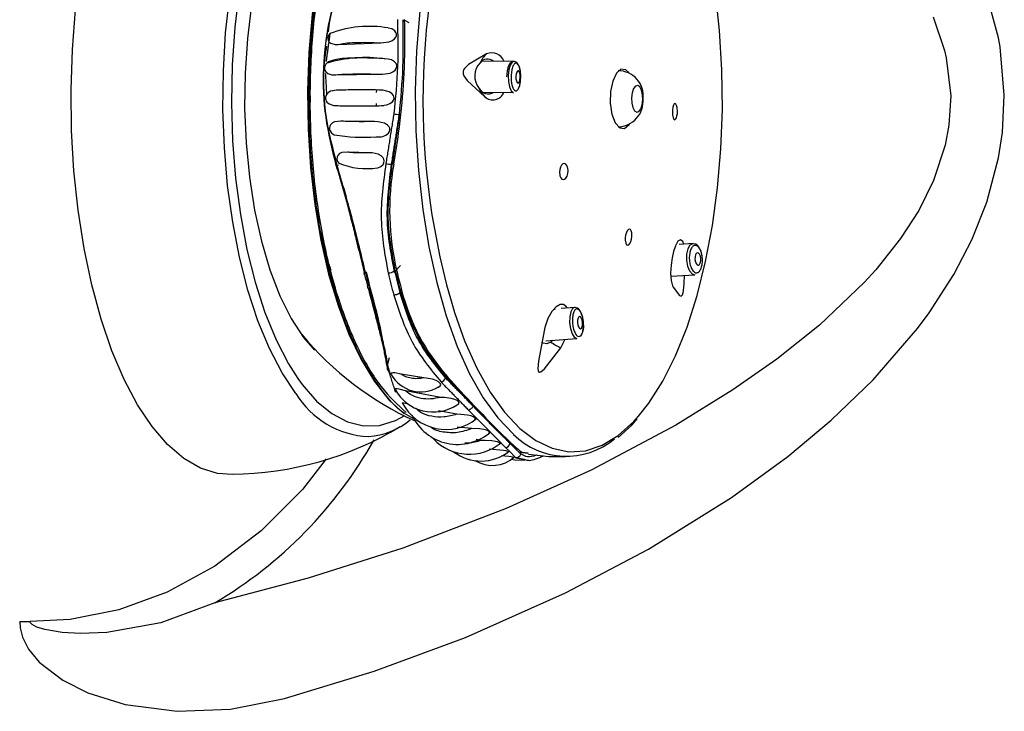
# Model space of a CAD drawing. Header units: millimetres. Extents: x 4906.17 to 4907.31, y 4759.5 to 4761.8.
# Tile 34 of 39: x 4906.5353 to 4906.6145, y 4760.895 to 4760.9506. Entities that reach past the tile are written whole.
import ezdxf

# ---------------------------------------------------------------- set-up
doc = ezdxf.new("R2010")
doc.units = ezdxf.units.MM
doc.layers.add('SANINDUSA', color=3, linetype='Continuous')

msp = doc.modelspace()

# ---------------------------------------------------------------- linework, layer by layer
at = {"layer": 'SANINDUSA'}
for p, q in [((4906.614020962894, 4760.949185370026), (4906.613105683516, 4760.952618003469)), ((4906.608786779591, 4760.950864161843), (4906.609702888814, 4760.948148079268)), ((4906.566642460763, 4760.950372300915), (4906.56625131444, 4760.950585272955)), ((4906.614155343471, 4760.94844630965), (4906.614020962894, 4760.949185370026)), ((4906.560950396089, 4760.948649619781), (4906.564376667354, 4760.948772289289)), ((4906.614499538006, 4760.944577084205), (4906.614155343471, 4760.94844630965)), ((4906.609702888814, 4760.948148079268), (4906.609838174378, 4760.947565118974)), ((4906.609838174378, 4760.947565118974), (4906.61019139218, 4760.944518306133)), ((4906.575068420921, 4760.947277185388), (4906.572534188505, 4760.947295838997)), ((4906.56404001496, 4760.944776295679), (4906.564042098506, 4760.94497997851)), ((4906.57263166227, 4760.944795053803), (4906.575050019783, 4760.944777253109)), ((4906.61019139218, 4760.944518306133), (4906.610052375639, 4760.942143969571)), ((4906.614349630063, 4760.941560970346), (4906.614499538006, 4760.944577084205)), ((4906.564040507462, 4760.943705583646), (4906.564039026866, 4760.943893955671)), ((4906.563870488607, 4760.942443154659), (4906.561152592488, 4760.942482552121)), ((4906.610052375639, 4760.942143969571), (4906.609752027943, 4760.940536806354)), ((4906.614040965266, 4760.939525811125), (4906.614349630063, 4760.941560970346)), ((4906.609752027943, 4760.940536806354), (4906.608819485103, 4760.937704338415)), ((4906.563484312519, 4760.939927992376), (4906.561719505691, 4760.939988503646)), ((4906.560968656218, 4760.938947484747), (4906.560874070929, 4760.938924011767)), ((4906.565293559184, 4760.939019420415), (4906.565244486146, 4760.9390298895)), ((4906.565295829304, 4760.939020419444), (4906.565421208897, 4760.939075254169)), ((4906.613095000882, 4760.93595963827), (4906.614040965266, 4760.939525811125)), ((4906.589487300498, 4760.932627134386), (4906.58835938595, 4760.932563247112)), ((4906.606163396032, 4760.933032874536), (4906.604170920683, 4760.930531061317)), ((4906.565461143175, 4760.930442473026), (4906.565542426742, 4760.93042512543)), ((4906.565542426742, 4760.93042512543), (4906.565955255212, 4760.930874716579)), ((4906.587690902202, 4760.930020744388), (4906.58960842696, 4760.930130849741)), ((4906.604170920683, 4760.930531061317), (4906.603230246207, 4760.929496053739)), ((4906.608449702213, 4760.927078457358), (4906.610432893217, 4760.930149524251)), ((4906.603230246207, 4760.929496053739), (4906.599637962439, 4760.926080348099)), ((4906.56593455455, 4760.928871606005), (4906.565902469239, 4760.928694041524)), ((4906.56593455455, 4760.928871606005), (4906.566020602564, 4760.928979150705)), ((4906.578299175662, 4760.927365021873), (4906.578382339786, 4760.927360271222)), ((4906.579953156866, 4760.927504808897), (4906.578878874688, 4760.927422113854)), ((4906.580394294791, 4760.927223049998), (4906.580354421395, 4760.927285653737)), ((4906.607515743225, 4760.925816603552), (4906.608449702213, 4760.927078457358)), ((4906.603958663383, 4760.921689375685), (4906.607515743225, 4760.925816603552)), ((4906.558169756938, 4760.925072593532), (4906.559031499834, 4760.924063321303)), ((4906.577639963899, 4760.924819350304), (4906.580145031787, 4760.925012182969)), ((4906.578200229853, 4760.924862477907), (4906.578032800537, 4760.924710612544)), ((4906.578841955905, 4760.924256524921), (4906.579200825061, 4760.924939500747)), ((4906.565046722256, 4760.923459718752), (4906.564911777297, 4760.922927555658)), ((4906.557696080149, 4760.92179754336), (4906.558045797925, 4760.921313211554)), ((4906.567827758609, 4760.92183500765), (4906.566002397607, 4760.922147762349)), ((4906.569585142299, 4760.921833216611), (4906.569604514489, 4760.921940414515)), ((4906.569604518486, 4760.921940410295), (4906.569606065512, 4760.92194426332)), ((4906.569192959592, 4760.920271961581), (4906.566360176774, 4760.920789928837)), ((4906.592670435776, 4760.920869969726), (4906.588085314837, 4760.918044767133)), ((4906.570490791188, 4760.918911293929), (4906.569004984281, 4760.919196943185)), ((4906.571789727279, 4760.919582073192), (4906.571788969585, 4760.919579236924)), ((4906.571692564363, 4760.917755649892), (4906.570511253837, 4760.917879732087)), ((4906.573498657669, 4760.917927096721), (4906.573480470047, 4760.917826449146)), ((4906.572443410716, 4760.916815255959), (4906.572048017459, 4760.916896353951)), ((4906.575634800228, 4760.915844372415), (4906.575641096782, 4760.915916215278)), ((4906.575634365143, 4760.915839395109), (4906.57561499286, 4760.91573219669)), ((4906.576260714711, 4760.915746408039), (4906.575755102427, 4760.915831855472)), ((4906.592574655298, 4760.912210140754), (4906.597086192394, 4760.915505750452)), ((4906.574454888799, 4760.911344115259), (4906.566138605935, 4760.908159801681)), ((4906.571189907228, 4760.900969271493), (4906.579230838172, 4760.904555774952)), ((4906.53534389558, 4760.902247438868), (4906.536178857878, 4760.902247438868))]:
    msp.add_line(p, q, dxfattribs=at)
at = {"layer": 'SANINDUSA', "flags": 128}
for points in [[(4906.575031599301, 4760.97122060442), (4906.574285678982, 4760.970488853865), (4906.573076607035, 4760.968991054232), (4906.571946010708, 4760.967182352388), (4906.570908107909, 4760.965085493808), (4906.569975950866, 4760.962726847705), (4906.569161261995, 4760.960136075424), (4906.568474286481, 4760.957345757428), (4906.56792366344, 4760.954390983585), (4906.567516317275, 4760.951308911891), (4906.567257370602, 4760.948138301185), (4906.567150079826, 4760.944919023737), (4906.56719579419, 4760.941691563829), (4906.567393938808, 4760.938496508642), (4906.567742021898, 4760.935374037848), (4906.568235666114, 4760.932363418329), (4906.568868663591, 4760.929502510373), (4906.56963305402, 4760.926827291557), (4906.570519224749, 4760.92437140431), (4906.571516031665, 4760.922165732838), (4906.572610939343, 4760.920238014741), (4906.573790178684, 4760.918612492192), (4906.575038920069, 4760.91730960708), (4906.5750513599, 4760.917298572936)], [(4906.567569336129, 4760.970401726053), (4906.566771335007, 4760.969959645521), (4906.565530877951, 4760.968972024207), (4906.564347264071, 4760.967650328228), (4906.563236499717, 4760.966012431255), (4906.562213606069, 4760.964080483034), (4906.56129241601, 4760.961880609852), (4906.560485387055, 4760.959442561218), (4906.559803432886, 4760.956799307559), (4906.559255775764, 4760.953986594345), (4906.558849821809, 4760.951042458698), (4906.558591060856, 4760.948006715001), (4906.558482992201, 4760.94492041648), (4906.558527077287, 4760.941825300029), (4906.558722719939, 4760.938763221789), (4906.559067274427, 4760.935775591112), (4906.559556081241, 4760.93290281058), (4906.560182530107, 4760.930183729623), (4906.56093814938, 4760.927655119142), (4906.561812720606, 4760.92535117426), (4906.562794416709, 4760.923303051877), (4906.563869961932, 4760.921538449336), (4906.565024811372, 4760.920081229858), (4906.566243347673, 4760.918951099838)], [(4906.559533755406, 4760.968869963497), (4906.558958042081, 4760.968307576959), (4906.55780924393, 4760.966900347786), (4906.556737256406, 4760.965187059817), (4906.555756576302, 4760.963190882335), (4906.554880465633, 4760.960938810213), (4906.554120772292, 4760.958461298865), (4906.553487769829, 4760.955791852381), (4906.552990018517, 4760.952966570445), (4906.552634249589, 4760.95002366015), (4906.552425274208, 4760.947002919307), (4906.552365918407, 4760.943945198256), (4906.552456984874, 4760.940891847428), (4906.552697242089, 4760.937884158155), (4906.553083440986, 4760.934962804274), (4906.553610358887, 4760.932167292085), (4906.554270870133, 4760.929535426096), (4906.555056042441, 4760.927102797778), (4906.555955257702, 4760.924902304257), (4906.556956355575, 4760.922963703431), (4906.557696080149, 4760.92179754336)], [(4906.559584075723, 4760.964989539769), (4906.558672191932, 4760.964084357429), (4906.557634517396, 4760.962696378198), (4906.556680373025, 4760.961005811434), (4906.555825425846, 4760.959040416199), (4906.555083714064, 4760.956832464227), (4906.55446741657, 4760.954418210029), (4906.553986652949, 4760.951837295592), (4906.553649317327, 4760.949132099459), (4906.553460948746, 4760.946347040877), (4906.553424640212, 4760.943527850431), (4906.553540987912, 4760.940720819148), (4906.553808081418, 4760.937972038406), (4906.554221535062, 4760.935326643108), (4906.554774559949, 4760.932828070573), (4906.555458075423, 4760.930517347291), (4906.55626085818, 4760.928432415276), (4906.55716972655, 4760.926607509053), (4906.558169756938, 4760.925072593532)], [(4906.585098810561, 4760.918758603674), (4906.585917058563, 4760.919797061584), (4906.587036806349, 4760.921560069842), (4906.588066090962, 4760.923608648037), (4906.58899196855, 4760.92591703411), (4906.589802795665, 4760.928456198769), (4906.590488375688, 4760.931194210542), (4906.59104008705, 4760.934096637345), (4906.591450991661, 4760.937126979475), (4906.591715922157, 4760.940247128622), (4906.591831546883, 4760.943417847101), (4906.591796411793, 4760.946599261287), (4906.59161095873, 4760.94975136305), (4906.591277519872, 4760.952834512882), (4906.591121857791, 4760.953921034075)], [(4906.557536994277, 4760.920584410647), (4906.556432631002, 4760.92225361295), (4906.555415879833, 4760.924209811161), (4906.554499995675, 4760.926427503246), (4906.553696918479, 4760.928877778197), (4906.553017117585, 4760.931528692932), (4906.552469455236, 4760.934345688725), (4906.55206107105, 4760.937292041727), (4906.551797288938, 4760.940329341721), (4906.551681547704, 4760.943417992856), (4906.551715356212, 4760.946517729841), (4906.551898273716, 4760.949588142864), (4906.552227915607, 4760.952589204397)], [(4906.552421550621, 4760.914064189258), (4906.551243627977, 4760.914152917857), (4906.549873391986, 4760.914583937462), (4906.548530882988, 4760.915362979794), (4906.547231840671, 4760.916480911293), (4906.54599149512, 4760.917924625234), (4906.544824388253, 4760.919677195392), (4906.543744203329, 4760.921718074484), (4906.542763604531, 4760.924023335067), (4906.541894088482, 4760.926565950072), (4906.541145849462, 4760.929316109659), (4906.540527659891, 4760.932241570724), (4906.540046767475, 4760.935308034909), (4906.53970881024, 4760.938479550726), (4906.539517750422, 4760.941718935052), (4906.539475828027, 4760.944988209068), (4906.539583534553, 4760.948249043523), (4906.539839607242, 4760.951463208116)], [(4906.564376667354, 4760.948772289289), (4906.565022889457, 4760.948853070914), (4906.565262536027, 4760.948945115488), (4906.56548099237, 4760.949096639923), (4906.565575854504, 4760.949215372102), (4906.565630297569, 4760.949359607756), (4906.565630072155, 4760.94948904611), (4906.565593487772, 4760.949597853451), (4906.565490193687, 4760.94973558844), (4906.565264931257, 4760.949885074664), (4906.564971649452, 4760.949960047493)], [(4906.560269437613, 4760.949515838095), (4906.560232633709, 4760.94947764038), (4906.560162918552, 4760.949355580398), (4906.560120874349, 4760.949211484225), (4906.560117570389, 4760.949086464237), (4906.560139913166, 4760.948985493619), (4906.560207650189, 4760.948862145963), (4906.560362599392, 4760.948735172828), (4906.560714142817, 4760.948646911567), (4906.560950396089, 4760.948649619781), (4906.560950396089, 4760.948649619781)], [(4906.572879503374, 4760.947878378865), (4906.571430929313, 4760.947037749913), (4906.571095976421, 4760.94671269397), (4906.571025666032, 4760.946588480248), (4906.570992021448, 4760.946476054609), (4906.570985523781, 4760.946370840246), (4906.571000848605, 4760.946267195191), (4906.571059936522, 4760.946109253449), (4906.571320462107, 4760.945737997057), (4906.572748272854, 4760.944434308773)], [(4906.560684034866, 4760.947414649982), (4906.560148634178, 4760.947253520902), (4906.559955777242, 4760.94705986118), (4906.559895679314, 4760.946942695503), (4906.559861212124, 4760.946804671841), (4906.559861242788, 4760.94667379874), (4906.559886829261, 4760.946565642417), (4906.559957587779, 4760.946434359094), (4906.560111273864, 4760.946297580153), (4906.560440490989, 4760.946194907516), (4906.560638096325, 4760.946188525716)], [(4906.564499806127, 4760.946249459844), (4906.565124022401, 4760.946337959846), (4906.565339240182, 4760.946432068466), (4906.565530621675, 4760.946580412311), (4906.565619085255, 4760.946706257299), (4906.565663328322, 4760.94685680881), (4906.565653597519, 4760.946988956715), (4906.56560775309, 4760.947102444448), (4906.565488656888, 4760.947246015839), (4906.565241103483, 4760.947396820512), (4906.564959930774, 4760.947459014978)], [(4906.564961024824, 4760.947470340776), (4906.564695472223, 4760.947483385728), (4906.564645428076, 4760.947484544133)], [(4906.57506783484, 4760.947265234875), (4906.574953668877, 4760.947257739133), (4906.574751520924, 4760.947102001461), (4906.57465301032, 4760.946933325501), (4906.574585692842, 4760.946749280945), (4906.574534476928, 4760.946530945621), (4906.574498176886, 4760.946243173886), (4906.574489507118, 4760.946031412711)], [(4906.575068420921, 4760.947277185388), (4906.574935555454, 4760.947220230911), (4906.574783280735, 4760.946986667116), (4906.57467301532, 4760.94660703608), (4906.574621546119, 4760.946139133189), (4906.574636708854, 4760.945654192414), (4906.574716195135, 4760.945226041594), (4906.574847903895, 4760.944919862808), (4906.57501178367, 4760.944782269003), (4906.575050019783, 4760.944777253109)], [(4906.575605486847, 4760.946366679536), (4906.575597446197, 4760.946484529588), (4906.575569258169, 4760.946637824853), (4906.575506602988, 4760.946857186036), (4906.575423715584, 4760.947035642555), (4906.575304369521, 4760.947182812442), (4906.57513601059, 4760.947269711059), (4906.57506783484, 4760.947265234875)], [(4906.560638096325, 4760.946188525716), (4906.562420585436, 4760.946232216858), (4906.564499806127, 4760.946249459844)], [(4906.575234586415, 4760.946069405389), (4906.575240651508, 4760.945875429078), (4906.575272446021, 4760.94570416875), (4906.575325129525, 4760.945581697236), (4906.575390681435, 4760.945526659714), (4906.575459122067, 4760.945547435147), (4906.575520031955, 4760.945640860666), (4906.575564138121, 4760.94579271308), (4906.575584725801, 4760.945979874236), (4906.575578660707, 4760.946173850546), (4906.575546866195, 4760.946345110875), (4906.575494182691, 4760.946467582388), (4906.575428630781, 4760.946522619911), (4906.575360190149, 4760.946501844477), (4906.575299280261, 4760.946408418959), (4906.575255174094, 4760.946256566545), (4906.575234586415, 4760.946069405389)], [(4906.584305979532, 4760.946387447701), (4906.58407779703, 4760.946595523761), (4906.583682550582, 4760.946642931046), (4906.583309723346, 4760.946328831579), (4906.583016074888, 4760.945701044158), (4906.582846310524, 4760.944855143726), (4906.582826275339, 4760.943919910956), (4906.58295901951, 4760.943037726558), (4906.583224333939, 4760.942342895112), (4906.58358182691, 4760.941941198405), (4906.583977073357, 4760.94189379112), (4906.584349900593, 4760.942207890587), (4906.584371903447, 4760.942239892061)], [(4906.584952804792, 4760.943191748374), (4906.585129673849, 4760.943240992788), (4906.5852851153, 4760.943446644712), (4906.585395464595, 4760.943777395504), (4906.585443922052, 4760.944182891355), (4906.585423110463, 4760.944601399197), (4906.585336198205, 4760.944969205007), (4906.585196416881, 4760.94523031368), (4906.585025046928, 4760.945344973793), (4906.584848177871, 4760.945295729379), (4906.58469273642, 4760.945090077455), (4906.584582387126, 4760.944759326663), (4906.584533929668, 4760.944353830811), (4906.584554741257, 4760.943935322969), (4906.584641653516, 4760.943567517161), (4906.584781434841, 4760.943306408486), (4906.584952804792, 4760.943191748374)], [(4906.560809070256, 4760.944961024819), (4906.560325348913, 4760.94487537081), (4906.560165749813, 4760.944785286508), (4906.560026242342, 4760.94464110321), (4906.559965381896, 4760.944523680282), (4906.559933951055, 4760.944380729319), (4906.559939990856, 4760.94425303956), (4906.559969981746, 4760.944147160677), (4906.560047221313, 4760.944013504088), (4906.560212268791, 4760.943867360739), (4906.560571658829, 4760.943743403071), (4906.560808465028, 4760.943725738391)], [(4906.56054663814, 4760.944924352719), (4906.560523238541, 4760.944923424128), (4906.560481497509, 4760.944919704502)], [(4906.564230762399, 4760.943710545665), (4906.564871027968, 4760.943790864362), (4906.565103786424, 4760.943885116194), (4906.565310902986, 4760.944040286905), (4906.565396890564, 4760.944161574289), (4906.56544056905, 4760.944308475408), (4906.565430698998, 4760.944439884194), (4906.565386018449, 4760.944550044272), (4906.565272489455, 4760.94468912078), (4906.565036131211, 4760.944839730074), (4906.564546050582, 4760.944964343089), (4906.564232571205, 4760.944980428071)], [(4906.56460888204, 4760.944953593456), (4906.564519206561, 4760.944954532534), (4906.564422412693, 4760.944955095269)], [(4906.560484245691, 4760.943764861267), (4906.56051922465, 4760.943762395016), (4906.560550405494, 4760.943761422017)], [(4906.564419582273, 4760.943737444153), (4906.564529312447, 4760.943737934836), (4906.564618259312, 4760.94373865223)], [(4906.587842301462, 4760.942911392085), (4906.587884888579, 4760.942745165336), (4906.587942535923, 4760.942635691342), (4906.588009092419, 4760.942594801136), (4906.588077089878, 4760.942627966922), (4906.588138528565, 4760.942731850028), (4906.588186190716, 4760.942894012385), (4906.588214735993, 4760.943095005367), (4906.588221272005, 4760.943311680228), (4906.588205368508, 4760.943520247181), (4906.588196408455, 4760.943577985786), (4906.588153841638, 4760.943744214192), (4906.588096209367, 4760.943853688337), (4906.588029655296, 4760.943894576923), (4906.587961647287, 4760.943861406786), (4906.587900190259, 4760.943757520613), (4906.587852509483, 4760.943595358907), (4906.587823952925, 4760.943394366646), (4906.587817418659, 4760.94317768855), (4906.587833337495, 4760.94296911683), (4906.587842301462, 4760.942911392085)], [(4906.561152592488, 4760.942482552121), (4906.560663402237, 4760.942427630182), (4906.560479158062, 4760.942340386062), (4906.560323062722, 4760.94218353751), (4906.560269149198, 4760.942068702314), (4906.560246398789, 4760.941929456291), (4906.560259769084, 4760.941803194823), (4906.56029704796, 4760.94169484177), (4906.560386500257, 4760.941555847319), (4906.560570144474, 4760.941402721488), (4906.560634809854, 4760.941380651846)], [(4906.563915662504, 4760.94117880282), (4906.564530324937, 4760.941245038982), (4906.564784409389, 4760.941343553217), (4906.565005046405, 4760.941518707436), (4906.565078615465, 4760.941639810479), (4906.565109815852, 4760.941783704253), (4906.565091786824, 4760.94191252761), (4906.565040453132, 4760.942022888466), (4906.564917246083, 4760.942162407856), (4906.564669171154, 4760.942310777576), (4906.564160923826, 4760.942429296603), (4906.563870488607, 4760.942443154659)], [(4906.563993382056, 4760.941205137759), (4906.564336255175, 4760.941213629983), (4906.564392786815, 4760.941216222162)], [(4906.561719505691, 4760.939988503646), (4906.561236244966, 4760.939950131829), (4906.561059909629, 4760.939870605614), (4906.560915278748, 4760.939724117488), (4906.560861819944, 4760.939600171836), (4906.560846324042, 4760.939450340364), (4906.560869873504, 4760.939315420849), (4906.560920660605, 4760.939195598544), (4906.560994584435, 4760.939096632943)], [(4906.564099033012, 4760.938731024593), (4906.564140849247, 4760.938735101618), (4906.564363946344, 4760.938826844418), (4906.564551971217, 4760.938989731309), (4906.564621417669, 4760.939120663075), (4906.564643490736, 4760.939275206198), (4906.564615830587, 4760.939412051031), (4906.564553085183, 4760.939531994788), (4906.564416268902, 4760.939676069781), (4906.564163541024, 4760.939817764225), (4906.563673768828, 4760.939919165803), (4906.563484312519, 4760.939927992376), (4906.563484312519, 4760.939927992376)], [(4906.579393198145, 4760.93875614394), (4906.579329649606, 4760.938921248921), (4906.579238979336, 4760.939030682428), (4906.579131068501, 4760.939072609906), (4906.579017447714, 4760.939041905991), (4906.578910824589, 4760.938940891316), (4906.578823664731, 4760.938780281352), (4906.57876637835, 4760.938578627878), (4906.578745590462, 4760.938359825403), (4906.578763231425, 4760.938149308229), (4906.578776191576, 4760.938089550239), (4906.578839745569, 4760.937924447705), (4906.578930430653, 4760.937815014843), (4906.579038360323, 4760.937773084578), (4906.579151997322, 4760.937803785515), (4906.579258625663, 4760.937904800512), (4906.57934577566, 4760.938065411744), (4906.579403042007, 4760.93826706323), (4906.579423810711, 4760.938485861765), (4906.579406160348, 4760.938696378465), (4906.579393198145, 4760.93875614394)], [(4906.608819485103, 4760.937704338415), (4906.607623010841, 4760.935295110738), (4906.606163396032, 4760.933032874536)], [(4906.610432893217, 4760.930149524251), (4906.61188985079, 4760.932946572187), (4906.613095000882, 4760.93595963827)], [(4906.584034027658, 4760.932820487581), (4906.584072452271, 4760.932654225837), (4906.584135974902, 4760.932544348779), (4906.584217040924, 4760.932503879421), (4906.584306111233, 4760.932536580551), (4906.584393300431, 4760.932637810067), (4906.584469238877, 4760.932796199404), (4906.584525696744, 4760.93299487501), (4906.584556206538, 4760.933212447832), (4906.584556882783, 4760.93342449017), (4906.584550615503, 4760.933487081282), (4906.584512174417, 4760.933653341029), (4906.584448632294, 4760.933763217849), (4906.584367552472, 4760.933803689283), (4906.584278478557, 4760.933770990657), (4906.584191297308, 4760.933669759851), (4906.584115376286, 4760.933511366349), (4906.584058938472, 4760.933312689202), (4906.584028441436, 4760.933095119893), (4906.584027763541, 4760.93288308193), (4906.584034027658, 4760.932820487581)], [(4906.588730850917, 4760.93258457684), (4906.588655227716, 4760.932813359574), (4906.588472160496, 4760.932947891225), (4906.588258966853, 4760.932818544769), (4906.588056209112, 4760.932463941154), (4906.587901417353, 4760.932000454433), (4906.587789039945, 4760.931486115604), (4906.587709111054, 4760.930892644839), (4906.587677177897, 4760.930255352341), (4906.58771138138, 4760.929670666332), (4906.587816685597, 4760.929238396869), (4906.587873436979, 4760.929130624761), (4906.587873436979, 4760.929130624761)], [(4906.589487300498, 4760.932627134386), (4906.589440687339, 4760.932624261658), (4906.589223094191, 4760.932496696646), (4906.589053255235, 4760.932198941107)], [(4906.59023303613, 4760.931418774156), (4906.590159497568, 4760.931881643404), (4906.5901093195, 4760.932039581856), (4906.590005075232, 4760.93226413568), (4906.589872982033, 4760.932443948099), (4906.589698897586, 4760.932576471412), (4906.589499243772, 4760.932624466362)], [(4906.589053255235, 4760.932198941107), (4906.58895702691, 4760.931776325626), (4906.588944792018, 4760.931359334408)], [(4906.590059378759, 4760.931069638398), (4906.590097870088, 4760.93123868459), (4906.59010105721, 4760.931431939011), (4906.590068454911, 4760.931619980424), (4906.590005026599, 4760.93177418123), (4906.589920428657, 4760.931871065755), (4906.589827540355, 4760.931895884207), (4906.589740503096, 4760.931844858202), (4906.589672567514, 4760.931725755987), (4906.589634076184, 4760.931556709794), (4906.589630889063, 4760.931363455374), (4906.589663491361, 4760.931175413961), (4906.589726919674, 4760.931021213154), (4906.589811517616, 4760.93092432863), (4906.589904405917, 4760.930899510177), (4906.589991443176, 4760.930950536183), (4906.590059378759, 4760.931069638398)], [(4906.588944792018, 4760.931359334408), (4906.588949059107, 4760.931293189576), (4906.589030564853, 4760.930823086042), (4906.589189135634, 4760.930437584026), (4906.58940063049, 4760.930195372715), (4906.58960842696, 4760.930130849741)], [(4906.587873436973, 4760.929130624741), (4906.58838957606, 4760.928460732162), (4906.588534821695, 4760.928416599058), (4906.588580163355, 4760.928451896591), (4906.588616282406, 4760.928510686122), (4906.588646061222, 4760.92858801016), (4906.588671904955, 4760.928683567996), (4906.588705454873, 4760.928861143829), (4906.588763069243, 4760.929388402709), (4906.588784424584, 4760.93008353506)], [(4906.579329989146, 4760.927456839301), (4906.579295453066, 4760.927540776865), (4906.579055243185, 4760.927726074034), (4906.578784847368, 4760.927725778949), (4906.578469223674, 4760.927551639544), (4906.578125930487, 4760.927174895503), (4906.577805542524, 4760.926604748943), (4906.577561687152, 4760.92589987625), (4906.577498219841, 4760.925616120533)], [(4906.570294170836, 4760.927096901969), (4906.571112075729, 4760.924811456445), (4906.572087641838, 4760.92262064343), (4906.573160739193, 4760.920702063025), (4906.574317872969, 4760.919079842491), (4906.575544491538, 4760.917774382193), (4906.576825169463, 4760.916802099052), (4906.578143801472, 4760.916175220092), (4906.579483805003, 4760.91590162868), (4906.580828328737, 4760.915984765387), (4906.582160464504, 4760.91642358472), (4906.583463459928, 4760.917212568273), (4906.584720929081, 4760.918341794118), (4906.585098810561, 4760.918758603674)], [(4906.579953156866, 4760.927504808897), (4906.579790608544, 4760.927416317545), (4906.579646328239, 4760.927151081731), (4906.57956336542, 4760.926749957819), (4906.579554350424, 4760.926274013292), (4906.579620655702, 4760.925795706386), (4906.579752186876, 4760.925387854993), (4906.579928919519, 4760.925112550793), (4906.580123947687, 4760.92501170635), (4906.580145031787, 4760.925012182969)], [(4906.580266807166, 4760.927374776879), (4906.580193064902, 4760.927442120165), (4906.580005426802, 4760.927505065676), (4906.579952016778, 4760.927493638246)], [(4906.580354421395, 4760.927285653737), (4906.58034054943, 4760.927307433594), (4906.580266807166, 4760.927374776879)], [(4906.580344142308, 4760.92582653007), (4906.580422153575, 4760.925786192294), (4906.580495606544, 4760.925821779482), (4906.580553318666, 4760.925927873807), (4906.580586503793, 4760.926088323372), (4906.580590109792, 4760.926278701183), (4906.58056358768, 4760.926470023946), (4906.58051097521, 4760.926633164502), (4906.580440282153, 4760.926743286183), (4906.580362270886, 4760.92678362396), (4906.580288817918, 4760.926748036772), (4906.580231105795, 4760.926641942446), (4906.580197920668, 4760.926481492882), (4906.580194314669, 4760.926291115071), (4906.58022083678, 4760.926099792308), (4906.580273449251, 4760.925936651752), (4906.580344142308, 4760.92582653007)], [(4906.577498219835, 4760.925616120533), (4906.577058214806, 4760.923172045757), (4906.577006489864, 4760.922574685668), (4906.577018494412, 4760.922430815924), (4906.577046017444, 4760.922344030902), (4906.577085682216, 4760.922298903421), (4906.577136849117, 4760.922285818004), (4906.577234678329, 4760.922317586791), (4906.5775316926, 4760.922570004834), (4906.578841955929, 4760.924256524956)], [(4906.599637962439, 4760.926080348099), (4906.596211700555, 4760.923345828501), (4906.592670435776, 4760.920869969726)], [(4906.578032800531, 4760.924710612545), (4906.577717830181, 4760.924585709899), (4906.57743009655, 4760.924623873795), (4906.577334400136, 4760.924724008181)], [(4906.566002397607, 4760.922147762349), (4906.565509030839, 4760.922248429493), (4906.565345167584, 4760.922251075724), (4906.565231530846, 4760.922206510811), (4906.565207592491, 4760.922148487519), (4906.565222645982, 4760.922091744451)], [(4906.568922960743, 4760.921075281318), (4906.56900612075, 4760.921094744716), (4906.569152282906, 4760.921189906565), (4906.569187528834, 4760.921269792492), (4906.56916894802, 4760.921365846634), (4906.569105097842, 4760.921452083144), (4906.569010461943, 4760.921528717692), (4906.568834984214, 4760.921622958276), (4906.568543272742, 4760.921721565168), (4906.568022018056, 4760.921814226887), (4906.567827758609, 4760.92183500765), (4906.567827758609, 4760.92183500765)], [(4906.597086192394, 4760.915505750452), (4906.600583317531, 4760.918433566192), (4906.603958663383, 4760.921689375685)], [(4906.558045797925, 4760.921313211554), (4906.559208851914, 4760.919973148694), (4906.560429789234, 4760.918961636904), (4906.561692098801, 4760.918292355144), (4906.562978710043, 4760.917974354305), (4906.564272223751, 4760.918011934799), (4906.565555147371, 4760.918404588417), (4906.566316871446, 4760.918811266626)], [(4906.566360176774, 4760.920789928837), (4906.565852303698, 4760.92093548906), (4906.565680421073, 4760.920962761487), (4906.565560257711, 4760.920945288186), (4906.565537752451, 4760.92090774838), (4906.565550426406, 4760.920865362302)], [(4906.56644401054, 4760.919760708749), (4906.566389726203, 4760.919779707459), (4906.566243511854, 4760.919817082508), (4906.566139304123, 4760.919822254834), (4906.566113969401, 4760.919799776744), (4906.566122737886, 4760.919774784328)], [(4906.570509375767, 4760.919667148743), (4906.570628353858, 4760.919736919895), (4906.570663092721, 4760.919804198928), (4906.570648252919, 4760.919883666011), (4906.570589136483, 4760.91995417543), (4906.570502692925, 4760.920014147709), (4906.570335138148, 4760.920089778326), (4906.570039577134, 4760.920171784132), (4906.569490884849, 4760.92024948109), (4906.569192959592, 4760.920271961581), (4906.569192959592, 4760.920271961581)], [(4906.571920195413, 4760.918468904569), (4906.571960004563, 4760.918529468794), (4906.571948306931, 4760.918600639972), (4906.571889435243, 4760.918662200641), (4906.571804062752, 4760.918712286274), (4906.571639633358, 4760.918773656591), (4906.571348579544, 4760.918838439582), (4906.570812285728, 4760.918895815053), (4906.570490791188, 4760.918911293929), (4906.570490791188, 4760.918911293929)], [(4906.583459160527, 4760.917048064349), (4906.584544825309, 4760.91803100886), (4906.584985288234, 4760.918548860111)], [(4906.573068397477, 4760.917407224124), (4906.57310146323, 4760.91745639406), (4906.573090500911, 4760.917508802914), (4906.573072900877, 4760.917530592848), (4906.572991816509, 4760.917585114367), (4906.57287603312, 4760.917630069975), (4906.572664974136, 4760.917680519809), (4906.572296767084, 4760.917727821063), (4906.571692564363, 4760.917755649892), (4906.571692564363, 4760.917755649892)], [(4906.588085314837, 4760.918044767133), (4906.581277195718, 4760.914430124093), (4906.574454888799, 4760.911344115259)], [(4906.573908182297, 4760.916533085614), (4906.573935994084, 4760.916565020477), (4906.573919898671, 4760.916612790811), (4906.573857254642, 4760.916653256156), (4906.573768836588, 4760.916685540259), (4906.57360070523, 4760.916724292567), (4906.573305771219, 4760.91676445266), (4906.572765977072, 4760.916801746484), (4906.572443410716, 4760.916815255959)], [(4906.57457648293, 4760.915857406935), (4906.574601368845, 4760.915883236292), (4906.574578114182, 4760.915916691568), (4906.574511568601, 4760.915945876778), (4906.57441883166, 4760.915970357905), (4906.574243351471, 4760.916001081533), (4906.573939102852, 4760.916035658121), (4906.573381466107, 4760.916077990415), (4906.573080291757, 4760.91609910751), (4906.573080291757, 4760.91609910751)], [(4906.559981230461, 4760.915340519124), (4906.558089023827, 4760.912865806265), (4906.554752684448, 4760.909529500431), (4906.551024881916, 4760.906702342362), (4906.547199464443, 4760.90460538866), (4906.543314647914, 4760.903194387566), (4906.539408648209, 4760.902425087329), (4906.536178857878, 4760.902247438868)], [(4906.575044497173, 4760.915417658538), (4906.575057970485, 4760.915426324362), (4906.575026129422, 4760.915447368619), (4906.57495021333, 4760.915467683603), (4906.574844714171, 4760.915486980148), (4906.574655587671, 4760.915513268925), (4906.574348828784, 4760.91554754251), (4906.57408346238, 4760.915575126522)], [(4906.574866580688, 4760.915307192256), (4906.575158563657, 4760.915254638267), (4906.57595989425, 4760.915220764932)], [(4906.576257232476, 4760.915716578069), (4906.577878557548, 4760.915527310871), (4906.579230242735, 4760.915511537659)], [(4906.579230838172, 4760.904555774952), (4906.585891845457, 4760.908059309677), (4906.592574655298, 4760.912210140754)], [(4906.566138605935, 4760.908159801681), (4906.558527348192, 4760.905727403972), (4906.551024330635, 4760.90375267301)], [(4906.551024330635, 4760.90375267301), (4906.546703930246, 4760.902157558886), (4906.542349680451, 4760.901365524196), (4906.540232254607, 4760.901288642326), (4906.538762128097, 4760.901375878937), (4906.537365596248, 4760.901607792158), (4906.536721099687, 4760.901806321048), (4906.536351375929, 4760.901998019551), (4906.536207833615, 4760.902146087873), (4906.536191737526, 4760.9021802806), (4906.536180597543, 4760.902223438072), (4906.536178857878, 4760.902247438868)], [(4906.53534389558, 4760.902247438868), (4906.535380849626, 4760.901741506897), (4906.535567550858, 4760.901003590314), (4906.536053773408, 4760.900038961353), (4906.536911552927, 4760.898993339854), (4906.538802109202, 4760.897536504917), (4906.540831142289, 4760.896520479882), (4906.54381468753, 4760.895586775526), (4906.547995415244, 4760.895032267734), (4906.552291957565, 4760.895203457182), (4906.556629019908, 4760.896058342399)], [(4906.556629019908, 4760.896058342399), (4906.563831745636, 4760.89824900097), (4906.571189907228, 4760.900969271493)]]:
    msp.add_lwpolyline(points, dxfattribs=at)
at = {"layer": 'SANINDUSA'}
for centre, radius, start, end in [((4906.626739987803, 4760.944190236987), 0.05897721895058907, 161.1376825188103, 196.8477458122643), ((4906.563464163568, 4760.941178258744), 0.008920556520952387, 80.26240238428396, 110.9383987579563), ((4906.511665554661, 4760.948902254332), 0.05464354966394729, 353.818786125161, 1.817011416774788), ((4906.563141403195, 4760.93666553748), 0.01092304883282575, 82.08564111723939, 106.491465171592), ((4906.574274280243, 4760.946307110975), 0.00210102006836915, 131.594697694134, 155.5331120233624), ((4906.573301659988, 4760.94691917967), 0.001047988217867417, 20.31116464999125, 113.7549475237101), ((4906.573480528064, 4760.946094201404), 0.001557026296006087, 135.9241416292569, 219.7116689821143), ((4906.57294043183, 4760.946740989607), 0.0007245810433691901, 49.1841301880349, 142.9770914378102), ((4906.583474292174, 4760.944525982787), 0.001996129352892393, 352.5846871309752, 90.7125368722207), ((4906.573872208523, 4760.945716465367), 0.001705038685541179, 201.2181066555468, 228.7622656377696), ((4906.573009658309, 4760.945497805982), 0.0008289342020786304, 208.7278319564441, 301.2455132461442), ((4906.573387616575, 4760.94514936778), 0.0009592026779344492, 228.1996803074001, 337.5431643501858), ((4906.583403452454, 4760.94407344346), 0.002059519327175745, 271.2474608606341, 5.430731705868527), ((4906.508764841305, 4760.949271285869), 0.05756715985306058, 349.7402346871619, 353.7644868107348), ((4906.565857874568, 4760.945669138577), 0.00265052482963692, 260.4406849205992, 270.3094525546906), ((4906.563065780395, 4760.955669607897), 0.01449418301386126, 260.3448057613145, 273.6693346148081), ((4906.563223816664, 4760.944500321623), 0.005839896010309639, 247.6177340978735, 278.6232385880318), ((4906.565092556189, 4760.939934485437), 0.0009172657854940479, 250.3475017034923, 279.5340386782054), ((4906.586287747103, 4760.935315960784), 0.02120191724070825, 169.9443139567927, 193.3518993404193), ((4906.608507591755, 4760.941117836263), 0.04674359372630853, 193.6011773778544, 194.7313577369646), ((4906.608926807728, 4760.941098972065), 0.04703353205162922, 193.3626096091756, 194.9699254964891), ((4906.607853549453, 4760.941171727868), 0.04594401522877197, 193.6011773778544, 194.7313577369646), ((4906.56501937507, 4760.930914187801), 0.000646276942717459, 265.5629504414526, 313.1223473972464), ((4906.611429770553, 4760.941055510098), 0.04769589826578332, 193.0695679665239, 195.2629671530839), ((4906.611155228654, 4760.941112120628), 0.0468480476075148, 193.1864368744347, 195.1460982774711), ((4906.611289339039, 4760.941110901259), 0.04686614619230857, 193.1864368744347, 195.1460982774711), ((4906.582082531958, 4760.93292129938), 0.01653638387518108, 194.1969422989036, 221.6361019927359), ((4906.578842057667, 4760.926274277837), 0.001819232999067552, 0.9865307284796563, 31.43447830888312), ((4906.579164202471, 4760.926011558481), 0.001525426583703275, 329.1038548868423, 11.11391837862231), ((4906.577801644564, 4760.941808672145), 0.02574688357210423, 219.7923658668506, 245.5268414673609), ((4906.582663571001, 4760.932014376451), 0.008648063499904, 237.6242722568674, 243.7745637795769), ((4906.567592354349, 4760.923438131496), 0.00272452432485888, 208.8964760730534, 301.6844149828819), ((4906.569060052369, 4760.922060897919), 0.000572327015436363, 285.8641099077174, 336.5582324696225), ((4906.678074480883, 4761.020097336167), 0.1462048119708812, 222.1756614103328, 223.4361620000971), ((4906.568581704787, 4760.922569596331), 0.003476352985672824, 208.619042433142, 303.6103041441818), ((4906.563743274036, 4760.924384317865), 0.007277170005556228, 211.4778069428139, 267.1361256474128), ((4906.56960676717, 4760.921648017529), 0.003954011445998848, 207.4255080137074, 308.6462639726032), ((4906.654663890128, 4760.997785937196), 0.1138653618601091, 223.3831450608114, 224.6088613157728), ((4906.562927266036, 4760.923080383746), 0.005981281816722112, 274.3379284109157, 309.4467738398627), ((4906.570539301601, 4760.920514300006), 0.004023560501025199, 204.225663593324, 311.5462263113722), ((4906.552254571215, 4760.940451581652), 0.02634948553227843, 270.3707163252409, 301.2346079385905), ((4906.606420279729, 4760.950024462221), 0.04597893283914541, 224.4561892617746, 226.6883017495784), ((4906.533217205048, 4760.93395756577), 0.03506321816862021, 300.5212377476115, 330.8115045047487), ((4906.571493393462, 4760.919688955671), 0.003986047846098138, 223.4799928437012, 309.7120686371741), ((4906.57929742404, 4760.921522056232), 0.005988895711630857, 224.8472428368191, 310.1761188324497), ((4906.572434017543, 4760.918784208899), 0.003632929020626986, 232.5596885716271, 308.42828862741), ((4906.574382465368, 4760.916628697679), 0.0003812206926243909, 271.7193790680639, 351.6597961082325), ((4906.580331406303, 4760.922153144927), 0.007803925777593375, 225.6920696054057, 234.0973033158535), ((4906.573347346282, 4760.917470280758), 0.002672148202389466, 238.3510401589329, 311.776866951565)]:
    msp.add_arc(centre, radius, start, end, dxfattribs=at)
for points, knots in [([(4906.567429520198, 4760.970042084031), (4906.567237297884, 4760.969969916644), (4906.566320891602, 4760.96962586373), (4906.564779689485, 4760.968015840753), (4906.562910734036, 4760.965262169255), (4906.561316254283, 4760.961623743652), (4906.560049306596, 4760.957339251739), (4906.559160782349, 4760.952546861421), (4906.558684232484, 4760.947437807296), (4906.558638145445, 4760.942206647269), (4906.559024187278, 4760.937054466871), (4906.559827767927, 4760.932180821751), (4906.561017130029, 4760.927766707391), (4906.562549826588, 4760.92400537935), (4906.56435479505, 4760.920953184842), (4906.565723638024, 4760.919688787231), (4906.566408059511, 4760.919056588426)], [0, 0, 0, 0, 0.02000937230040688, 0.09539326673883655, 0.1707771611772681, 0.2461610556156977, 0.3215449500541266, 0.3969288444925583, 0.4723127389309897, 0.5476966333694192, 0.6230805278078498, 0.6984644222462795, 0.7738483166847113, 0.8492322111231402, 0.9246161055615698, 1, 1, 1, 1]), ([(4906.567037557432, 4760.918555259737), (4906.566782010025, 4760.918680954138), (4906.565803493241, 4760.91916225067), (4906.564227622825, 4760.921016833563), (4906.562410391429, 4760.924024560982), (4906.560887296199, 4760.927877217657), (4906.559708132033, 4760.93234176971), (4906.558920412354, 4760.937269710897), (4906.558554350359, 4760.942464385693), (4906.55862204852, 4760.947732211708), (4906.559128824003, 4760.952853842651), (4906.560025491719, 4760.957694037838), (4906.560934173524, 4760.960456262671), (4906.561388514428, 4760.961837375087)], [0, 0, 0, 0, 0.03414017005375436, 0.1307261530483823, 0.227312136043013, 0.3238981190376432, 0.4204841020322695, 0.5170700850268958, 0.6136560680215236, 0.7102420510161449, 0.8068280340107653, 0.9034140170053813, 1, 1, 1, 1]), ([(4906.561358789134, 4760.954403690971), (4906.56094049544, 4760.953158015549), (4906.560103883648, 4760.950666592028), (4906.559674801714, 4760.946731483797), (4906.559803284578, 4760.94277695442), (4906.560447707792, 4760.940224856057), (4906.560769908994, 4760.938948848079)], [0, 0, 0, 0, 0.2499924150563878, 0.4999994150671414, 0.7500077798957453, 1, 1, 1, 1]), ([(4906.560831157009, 4760.938990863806), (4906.56050522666, 4760.940264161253), (4906.559853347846, 4760.942810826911), (4906.559721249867, 4760.946760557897), (4906.560153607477, 4760.950690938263), (4906.560997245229, 4760.953176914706), (4906.561419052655, 4760.954419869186)], [0, 0, 0, 0, 0.2499931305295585, 0.5000001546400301, 0.7500068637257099, 1, 1, 1, 1]), ([(4906.560174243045, 4760.949649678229), (4906.56020985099, 4760.949975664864), (4906.560388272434, 4760.951609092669), (4906.560985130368, 4760.953146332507), (4906.561462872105, 4760.954376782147)], [0, 0, 0, 0, 0.1995721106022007, 1, 1, 1, 1]), ([(4906.565707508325, 4760.950661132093), (4906.565738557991, 4760.94940397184), (4906.565800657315, 4760.946889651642), (4906.56554535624, 4760.944333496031), (4906.565417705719, 4760.943055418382)], [0, 0, 0, 0, 0.5000000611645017, 1, 1, 1, 1]), ([(4906.565872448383, 4760.943021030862), (4906.565989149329, 4760.944301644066), (4906.566222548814, 4760.946862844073), (4906.566182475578, 4760.949375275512), (4906.566162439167, 4760.950631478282)], [0, 0, 0, 0, 0.5000051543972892, 1, 1, 1, 1]), ([(4906.560874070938, 4760.938924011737), (4906.560542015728, 4760.940199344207), (4906.559877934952, 4760.9427498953), (4906.559655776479, 4760.946017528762), (4906.559940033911, 4760.94791156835), (4906.560029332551, 4760.948506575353)], [0, 0, 0, 0, 0.4068499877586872, 0.8136636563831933, 0.9999999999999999, 0.9999999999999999, 0.9999999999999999, 0.9999999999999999]), ([(4906.560950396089, 4760.948649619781), (4906.561123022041, 4760.948684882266), (4906.561467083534, 4760.94875516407), (4906.562294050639, 4760.948808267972), (4906.56327826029, 4760.948819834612), (4906.5640098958, 4760.948788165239), (4906.564376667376, 4760.948772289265)], [0, 0, 0, 0, 0.2511814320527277, 0.5006307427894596, 0.7496643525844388, 1, 1, 1, 1]), ([(4906.564548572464, 4760.947514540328), (4906.5641258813, 4760.947530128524), (4906.563282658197, 4760.947561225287), (4906.562144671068, 4760.947553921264), (4906.561209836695, 4760.94750794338), (4906.560859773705, 4760.947445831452), (4906.560684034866, 4760.947414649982)], [0, 0, 0, 0, 0.250138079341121, 0.498998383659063, 0.7484868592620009, 0.9999999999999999, 0.9999999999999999, 0.9999999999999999, 0.9999999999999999]), ([(4906.575610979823, 4760.946366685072), (4906.575591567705, 4760.946496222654), (4906.575552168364, 4760.946759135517), (4906.575430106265, 4760.94703206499), (4906.575281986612, 4760.947158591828), (4906.575125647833, 4760.947111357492), (4906.574987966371, 4760.946898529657), (4906.574884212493, 4760.94655389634), (4906.574861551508, 4760.946268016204), (4906.574850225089, 4760.946125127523)], [0, 0, 0, 0, 0.1392347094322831, 0.2825944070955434, 0.4260848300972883, 0.569699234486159, 0.7132649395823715, 0.8566840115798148, 1, 1, 1, 1]), ([(4906.560638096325, 4760.946188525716), (4906.560813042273, 4760.946207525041), (4906.561161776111, 4760.946245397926), (4906.56209505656, 4760.94627348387), (4906.563232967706, 4760.946277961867), (4906.564076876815, 4760.946258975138), (4906.564499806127, 4760.946249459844)], [0, 0, 0, 0, 0.2511823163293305, 0.500701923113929, 0.7497742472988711, 1, 1, 1, 1]), ([(4906.575626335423, 4760.945926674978), (4906.575631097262, 4760.946077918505), (4906.57563599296, 4760.946233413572), (4906.57561164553, 4760.946363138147), (4906.575610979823, 4760.946366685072)], [0, 0, 0, 0, 0.9726580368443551, 0.9999999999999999, 0.9999999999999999, 0.9999999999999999, 0.9999999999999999]), ([(4906.564232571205, 4760.944980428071), (4906.563865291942, 4760.944982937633), (4906.563132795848, 4760.944987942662), (4906.562148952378, 4760.944986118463), (4906.56132300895, 4760.944977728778), (4906.560980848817, 4760.944966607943), (4906.560809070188, 4760.944961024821)], [0, 0, 0, 0, 0.2502499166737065, 0.4990945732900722, 0.7485246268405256, 1, 1, 1, 1]), ([(4906.560808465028, 4760.943725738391), (4906.560979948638, 4760.943721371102), (4906.561321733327, 4760.943712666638), (4906.562146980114, 4760.943706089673), (4906.563130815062, 4760.943704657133), (4906.563863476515, 4760.943708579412), (4906.564230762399, 4760.943710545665)], [0, 0, 0, 0, 0.2511814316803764, 0.5006307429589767, 0.7496643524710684, 1, 1, 1, 1]), ([(4906.563870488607, 4760.942443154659), (4906.563584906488, 4760.942439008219), (4906.563015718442, 4760.942430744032), (4906.56225137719, 4760.942435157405), (4906.56159614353, 4760.942451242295), (4906.561300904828, 4760.942472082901), (4906.561152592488, 4760.942482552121)], [0, 0, 0, 0, 0.2504255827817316, 0.4991182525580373, 0.7483834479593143, 0.9999999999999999, 0.9999999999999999, 0.9999999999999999, 0.9999999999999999]), ([(4906.563484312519, 4760.939927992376), (4906.56330251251, 4760.939922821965), (4906.562940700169, 4760.939912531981), (4906.562453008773, 4760.93992009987), (4906.562027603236, 4760.939943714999), (4906.561822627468, 4760.939973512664), (4906.561719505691, 4760.939988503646)], [0, 0, 0, 0, 0.250744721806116, 0.4990238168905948, 0.7479626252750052, 1, 1, 1, 1]), ([(4906.560769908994, 4760.938948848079), (4906.560759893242, 4760.938947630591), (4906.560738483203, 4760.938945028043), (4906.560741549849, 4760.938952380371), (4906.560771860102, 4760.938967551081), (4906.560812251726, 4760.938983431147), (4906.560831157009, 4760.938990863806)], [0, 0, 0, 0, 0.2338830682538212, 0.4999569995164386, 0.7659550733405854, 0.9999999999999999, 0.9999999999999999, 0.9999999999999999, 0.9999999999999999]), ([(4906.563166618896, 4760.930228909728), (4906.562828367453, 4760.931634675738), (4906.562320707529, 4760.933744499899), (4906.561508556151, 4760.936744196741), (4906.561056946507, 4760.938242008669), (4906.560831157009, 4760.938990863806)], [0, 0, 0, 0, 0.4995993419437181, 0.7498166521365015, 1, 1, 1, 1]), ([(4906.564784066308, 4760.939070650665), (4906.564581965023, 4760.937563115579), (4906.564177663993, 4760.934547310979), (4906.564705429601, 4760.931695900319), (4906.564969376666, 4760.930269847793)], [0, 0, 0, 0, 0.4998782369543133, 0.9999999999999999, 0.9999999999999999, 0.9999999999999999, 0.9999999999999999]), ([(4906.565461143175, 4760.930442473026), (4906.56519896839, 4760.931831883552), (4906.564674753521, 4760.934609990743), (4906.565054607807, 4760.937556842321), (4906.565244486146, 4760.9390298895)], [0, 0, 0, 0, 0.5001284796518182, 1, 1, 1, 1]), ([(4906.565542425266, 4760.930425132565), (4906.565281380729, 4760.931819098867), (4906.564759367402, 4760.934606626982), (4906.565115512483, 4760.937548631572), (4906.565293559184, 4760.939019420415)], [0, 0, 0, 0, 0.5000725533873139, 1, 1, 1, 1]), ([(4906.561653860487, 4760.935904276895), (4906.561654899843, 4760.935896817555), (4906.561663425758, 4760.935835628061), (4906.561694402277, 4760.935733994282), (4906.561735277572, 4760.93556551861), (4906.561799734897, 4760.935318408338), (4906.561912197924, 4760.93487853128), (4906.562111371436, 4760.934098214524), (4906.56250706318, 4760.932509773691), (4906.562814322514, 4760.931219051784), (4906.563028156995, 4760.930320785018)], [0, 0, 0, 0, 0.00379394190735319, 0.03112197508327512, 0.05260217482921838, 0.09096297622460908, 0.1594652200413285, 0.2817854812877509, 0.5001648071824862, 1, 1, 1, 1]), ([(4906.589276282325, 4760.932115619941), (4906.589242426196, 4760.931995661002), (4906.589174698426, 4760.931755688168), (4906.58917107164, 4760.931310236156), (4906.589244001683, 4760.930884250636), (4906.589388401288, 4760.930532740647), (4906.589581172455, 4760.930311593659), (4906.589791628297, 4760.930256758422), (4906.589993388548, 4760.930366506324), (4906.590086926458, 4760.93056304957), (4906.590133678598, 4760.930661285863)], [0, 0, 0, 0, 0.1248186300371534, 0.2496944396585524, 0.3746571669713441, 0.4997338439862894, 0.6249185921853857, 0.7500608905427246, 0.8750753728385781, 1, 1, 1, 1]), ([(4906.563028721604, 4760.930317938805), (4906.563032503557, 4760.930307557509), (4906.563040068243, 4760.930286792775), (4906.563069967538, 4760.930261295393), (4906.563111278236, 4760.930240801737), (4906.563148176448, 4760.930232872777), (4906.563166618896, 4760.930228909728)], [0, 0, 0, 0, 0.2500384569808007, 0.5001284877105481, 0.7501544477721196, 1, 1, 1, 1]), ([(4906.564563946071, 4760.924709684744), (4906.564495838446, 4760.925078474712), (4906.564253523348, 4760.926390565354), (4906.563768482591, 4760.92819295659), (4906.56341977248, 4760.929488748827)], [0, 0, 0, 0, 0.2810704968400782, 1, 1, 1, 1]), ([(4906.563349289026, 4760.929048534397), (4906.563569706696, 4760.928226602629), (4906.563900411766, 4760.92699341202), (4906.56422745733, 4760.925715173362), (4906.564377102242, 4760.925111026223), (4906.564448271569, 4760.924820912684), (4906.564483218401, 4760.924679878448), (4906.564500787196, 4760.924611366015), (4906.564509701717, 4760.924578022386), (4906.564514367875, 4760.924562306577), (4906.564516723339, 4760.924554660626), (4906.564518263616, 4760.924551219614), (4906.564519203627, 4760.924550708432), (4906.564519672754, 4760.924550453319)], [0, 0, 0, 0, 0.4998356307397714, 0.7499316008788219, 0.8750151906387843, 0.9375593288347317, 0.9688290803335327, 0.984459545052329, 0.9922694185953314, 0.9961677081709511, 0.9981104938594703, 0.9990570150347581, 1, 1, 1, 1]), ([(4906.563489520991, 4760.928949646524), (4906.56347105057, 4760.928953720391), (4906.563434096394, 4760.928961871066), (4906.563392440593, 4760.928983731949), (4906.563362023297, 4760.929011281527), (4906.56335395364, 4760.929034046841), (4906.563349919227, 4760.929045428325)], [0, 0, 0, 0, 0.2498455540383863, 0.4998715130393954, 0.7499615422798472, 1, 1, 1, 1]), ([(4906.565028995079, 4760.922360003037), (4906.564957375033, 4760.922789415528), (4906.564814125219, 4760.923648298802), (4906.564336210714, 4760.92575954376), (4906.563828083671, 4760.927674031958), (4906.563489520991, 4760.928949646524)], [0, 0, 0, 0, 0.2501833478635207, 0.500400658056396, 1, 1, 1, 1]), ([(4906.565902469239, 4760.928694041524), (4906.565892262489, 4760.928680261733), (4906.565871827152, 4760.928652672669), (4906.565824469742, 4760.928613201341), (4906.565767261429, 4760.928577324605), (4906.565701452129, 4760.928546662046), (4906.565630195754, 4760.928522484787), (4906.565556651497, 4760.928506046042), (4906.565483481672, 4760.928497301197), (4906.565438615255, 4760.928498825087), (4906.565416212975, 4760.928499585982)], [0, 0, 0, 0, 0.124812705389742, 0.2498924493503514, 0.374994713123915, 0.5000058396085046, 0.6250068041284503, 0.7501171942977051, 0.8752308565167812, 1, 1, 1, 1]), ([(4906.569585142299, 4760.921833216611), (4906.568769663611, 4760.922838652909), (4906.567138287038, 4760.924850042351), (4906.566314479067, 4760.927412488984), (4906.565902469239, 4760.928694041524)], [0, 0, 0, 0, 0.4998715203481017, 1, 1, 1, 1]), ([(4906.569604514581, 4760.921940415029), (4906.568795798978, 4760.922968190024), (4906.567178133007, 4760.92502403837), (4906.566349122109, 4760.927588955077), (4906.565934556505, 4760.928871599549)], [0, 0, 0, 0, 0.49992743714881, 1, 1, 1, 1]), ([(4906.565416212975, 4760.928499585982), (4906.565841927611, 4760.927193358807), (4906.566693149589, 4760.924581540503), (4906.56837552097, 4760.922533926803), (4906.569216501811, 4760.921510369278)], [0, 0, 0, 0, 0.5001217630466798, 1, 1, 1, 1]), ([(4906.580330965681, 4760.927288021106), (4906.580273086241, 4760.92732974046), (4906.580157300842, 4760.927413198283), (4906.579989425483, 4760.927323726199), (4906.579858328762, 4760.927085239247), (4906.579782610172, 4760.926719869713), (4906.579774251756, 4760.926285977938), (4906.579834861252, 4760.925852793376), (4906.57995363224, 4760.925472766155), (4906.580063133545, 4760.925328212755), (4906.580117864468, 4760.925255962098)], [0, 0, 0, 0, 0.1248183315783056, 0.2496938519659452, 0.3746565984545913, 0.4997335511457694, 0.6249185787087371, 0.7500610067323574, 0.8750755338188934, 0.9999999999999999, 0.9999999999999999, 0.9999999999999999, 0.9999999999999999]), ([(4906.564880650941, 4760.922663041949), (4906.564877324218, 4760.92263601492), (4906.564870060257, 4760.922577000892), (4906.564896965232, 4760.922488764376), (4906.564951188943, 4760.922411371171), (4906.565004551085, 4760.922376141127), (4906.565028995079, 4760.922360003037)], [0, 0, 0, 0, 0.2289584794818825, 0.4999351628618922, 0.770931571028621, 1, 1, 1, 1]), ([(4906.567827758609, 4760.92183500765), (4906.567651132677, 4760.921808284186), (4906.567299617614, 4760.921755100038), (4906.566804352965, 4760.921794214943), (4906.566355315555, 4760.921916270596), (4906.566120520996, 4760.92207028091), (4906.566002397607, 4760.922147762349)], [0, 0, 0, 0, 0.2507447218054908, 0.4990238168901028, 0.7479626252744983, 1, 1, 1, 1]), ([(4906.569192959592, 4760.920271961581), (4906.568919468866, 4760.920217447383), (4906.568374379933, 4760.920108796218), (4906.567597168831, 4760.92016681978), (4906.566895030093, 4760.9203782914), (4906.566539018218, 4760.920652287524), (4906.566360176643, 4760.920789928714)], [0, 0, 0, 0, 0.2504255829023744, 0.499118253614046, 0.7483834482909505, 0.9999999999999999, 0.9999999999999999, 0.9999999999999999, 0.9999999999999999]), ([(4906.57049079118, 4760.918911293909), (4906.570145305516, 4760.91882160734), (4906.569456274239, 4760.91864273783), (4906.56846030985, 4760.918712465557), (4906.567675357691, 4760.91895326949), (4906.567323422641, 4760.919258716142), (4906.567193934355, 4760.919371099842)], [0, 0, 0, 0, 0.2800092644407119, 0.5584461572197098, 0.8375380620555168, 1, 1, 1, 1]), ([(4906.571788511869, 4760.919579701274), (4906.571774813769, 4760.919541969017), (4906.571746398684, 4760.919463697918), (4906.571655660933, 4760.919357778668), (4906.571542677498, 4760.919278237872), (4906.571464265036, 4760.919259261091), (4906.57142646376, 4760.919250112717)], [0, 0, 0, 0, 0.2410301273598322, 0.4999884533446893, 0.7589531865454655, 1, 1, 1, 1]), ([(4906.571692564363, 4760.917755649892), (4906.571302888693, 4760.917626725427), (4906.570525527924, 4760.917369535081), (4906.569390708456, 4760.917453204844), (4906.568649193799, 4760.917642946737), (4906.568387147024, 4760.917877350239), (4906.568384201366, 4760.91787998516)], [0, 0, 0, 0, 0.3329300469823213, 0.6641593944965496, 0.9962248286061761, 1, 1, 1, 1]), ([(4906.572443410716, 4760.916815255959), (4906.572103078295, 4760.91670256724), (4906.571658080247, 4760.916555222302), (4906.571225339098, 4760.916592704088), (4906.57112355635, 4760.916601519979)], [0, 0, 0, 0, 0.7647953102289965, 0.9999999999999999, 0.9999999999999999, 0.9999999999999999, 0.9999999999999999]), ([(4906.57561499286, 4760.91573219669), (4906.575606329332, 4760.915694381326), (4906.575592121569, 4760.915632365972), (4906.575543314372, 4760.91555566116), (4906.575489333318, 4760.915498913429), (4906.575424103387, 4760.915455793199), (4906.575340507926, 4760.915421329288), (4906.575277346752, 4760.915418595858), (4906.575238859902, 4760.915416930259)], [0, 0, 0, 0, 0.2149901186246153, 0.3525733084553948, 0.5003442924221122, 0.6481913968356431, 0.7856277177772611, 1, 1, 1, 1]), ([(4906.576952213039, 4760.915635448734), (4906.576856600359, 4760.915602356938), (4906.576184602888, 4760.915369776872), (4906.575877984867, 4760.915564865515), (4906.57561499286, 4760.91573219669)], [0, 0, 0, 0, 0.1422813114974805, 1, 1, 1, 1]), ([(4906.575961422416, 4760.915274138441), (4906.57606515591, 4760.915238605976), (4906.576389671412, 4760.91512744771), (4906.577044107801, 4760.915392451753), (4906.577489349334, 4760.915572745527)], [0, 0, 0, 0, 0.3196565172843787, 1, 1, 1, 1])]:
    msp.add_open_spline(points, degree=3, knots=knots, dxfattribs=at)
for points, degree in [([(4906.55999608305, 4760.947269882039), (4906.560307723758, 4760.949533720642)], 1), ([(4906.560039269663, 4760.944654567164), (4906.5599397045, 4760.946309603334)], 1), ([(4906.574850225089, 4760.946125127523), (4906.574850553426, 4760.945979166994), (4906.574851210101, 4760.945687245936), (4906.574926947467, 4760.94529687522), (4906.57504586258, 4760.94501857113), (4906.575195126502, 4760.944893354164), (4906.575350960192, 4760.944940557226), (4906.575488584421, 4760.945153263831), (4906.575592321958, 4760.945497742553), (4906.575614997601, 4760.945783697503), (4906.575626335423, 4760.945926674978)], 3), ([(4906.558691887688, 4760.944519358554), (4906.558705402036, 4760.94401016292)], 1), ([(4906.565417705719, 4760.943055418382), (4906.564784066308, 4760.939070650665)], 1), ([(4906.565244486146, 4760.9390298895), (4906.565872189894, 4760.943018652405)], 1), ([(4906.565872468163, 4760.943021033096), (4906.565293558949, 4760.939019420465)], 1), ([(4906.560769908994, 4760.938948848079), (4906.561651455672, 4760.935912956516)], 1), ([(4906.590133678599, 4760.930661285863), (4906.59016757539, 4760.930781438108), (4906.590235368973, 4760.931021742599), (4906.5902388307, 4760.93146768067), (4906.590165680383, 4760.93189364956), (4906.590021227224, 4760.932244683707), (4906.589828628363, 4760.932465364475), (4906.589618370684, 4760.932520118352), (4906.589416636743, 4760.932410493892), (4906.589323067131, 4760.932213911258), (4906.589276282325, 4760.932115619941)], 3), ([(4906.559692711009, 4760.932319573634), (4906.560358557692, 4760.930528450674)], 1), ([(4906.563074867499, 4760.930125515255), (4906.563028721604, 4760.930317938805)], 1), ([(4906.565461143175, 4760.930442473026), (4906.565902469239, 4760.928694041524)], 1), ([(4906.563349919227, 4760.929045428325), (4906.563300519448, 4760.929231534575)], 1), ([(4906.580117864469, 4760.925255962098), (4906.580175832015, 4760.925214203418), (4906.580291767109, 4760.925130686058), (4906.58045976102, 4760.925220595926), (4906.580590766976, 4760.925459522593), (4906.580666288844, 4760.925824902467), (4906.580674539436, 4760.926258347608), (4906.580613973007, 4760.926691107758), (4906.580495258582, 4760.927071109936), (4906.580385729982, 4760.927215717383), (4906.580330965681, 4760.927288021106)], 3), ([(4906.562298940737, 4760.924569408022), (4906.562478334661, 4760.924411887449)], 1), ([(4906.564520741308, 4760.92454551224), (4906.564880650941, 4760.922663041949)], 1), ([(4906.565172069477, 4760.922061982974), (4906.56491177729, 4760.922927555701)], 1), ([(4906.565572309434, 4760.920673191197), (4906.565028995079, 4760.922360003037)], 1), ([(4906.569216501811, 4760.921510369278), (4906.57142646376, 4760.919250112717)], 1), ([(4906.571788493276, 4760.919579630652), (4906.569585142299, 4760.921833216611)], 1), ([(4906.569604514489, 4760.921940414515), (4906.571788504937, 4760.919579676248)], 1), ([(4906.57142646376, 4760.919250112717), (4906.573128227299, 4760.91753469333)], 1), ([(4906.573480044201, 4760.917826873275), (4906.571788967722, 4760.919579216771)], 1), ([(4906.573128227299, 4760.91753469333), (4906.574393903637, 4760.916247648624)], 1), ([(4906.574759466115, 4760.916573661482), (4906.573480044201, 4760.917826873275)], 1), ([(4906.574393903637, 4760.916247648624), (4906.575238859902, 4760.915416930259)], 1), ([(4906.57561499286, 4760.91573219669), (4906.574759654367, 4760.916573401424)], 1), ([(4906.575238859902, 4760.915416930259), (4906.575961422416, 4760.915274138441)], 1), ([(4906.576221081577, 4760.915771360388), (4906.575634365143, 4760.915839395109)], 1)]:
    msp.add_open_spline(points, degree=degree, dxfattribs=at)

doc.saveas('drawing.dxf')
